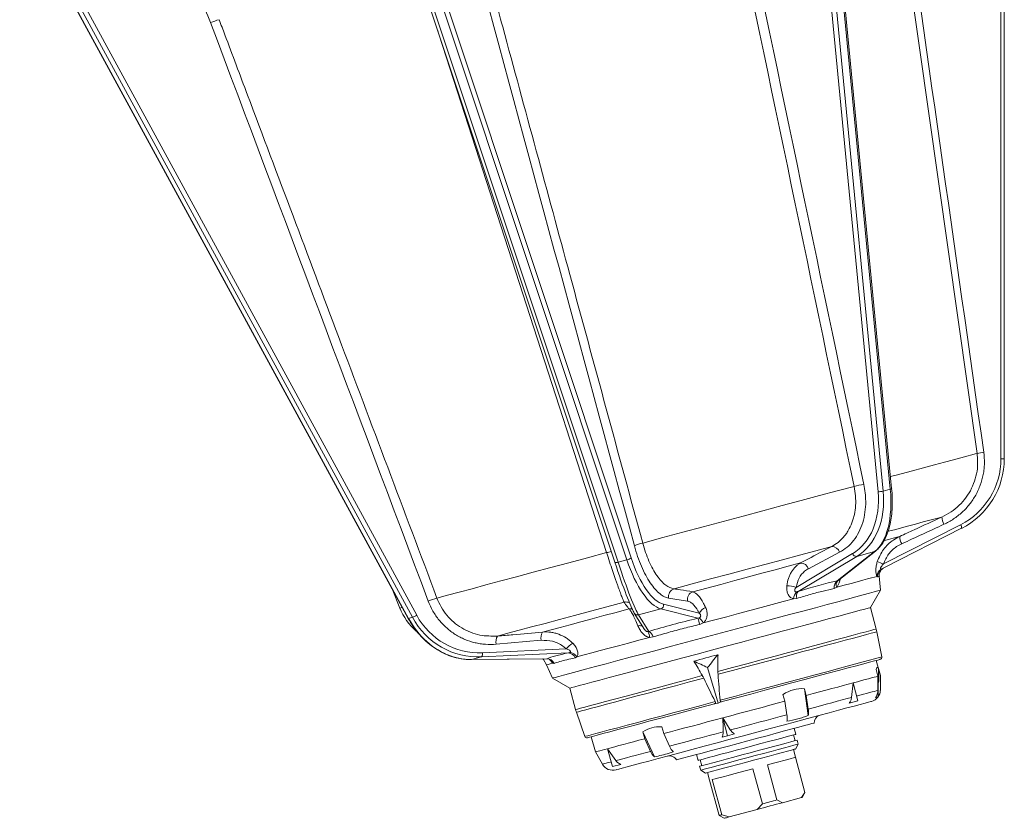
# Model space of a CAD drawing. Header units: millimetres. Extents: x -11 to 389, y -281 to 612.
# Tile 1 of 18: x 133 to 376, y -281 to -84. Entities that reach past the tile are written whole.
import ezdxf

# ---------------------------------------------------------------- set-up
doc = ezdxf.new("R2010")
doc.units = ezdxf.units.MM

msp = doc.modelspace()

# ---------------------------------------------------------------- linework, layer by layer
at = {"color": 7, "linetype": 'Continuous', "lineweight": 15}
for p, q in [((375.29, -192.47), (375.29, 9.72)), ((376.12, 9.72), (376.12, -192.47)), ((344.88, -200.62), (325.85, -3.53)), ((327.13, -3.41), (346.16, -200.49)), ((347.91, -200.02), (328.88, -2.94)), ((348.25, -199.83), (329.23, -2.75)), ((222.01, -31.35), (283.8, -216.98)), ((217.97, -32.45), (279.76, -218.08)), ((218.78, -32.44), (280.57, -218.07)), ((282.75, -217.48), (220.96, -31.85)), ((132.55, -55.52), (228.64, -231.96)), ((132.66, -55.52), (228.74, -231.96)), ((229.71, -231.69), (133.63, -55.26)), ((134.68, -54.75), (230.77, -231.19)), ((142.54, -73.88), (224.69, -224.73)), ((347.91, -200.02), (346.16, -200.49)), ((346.23, -218.5), (365.29, -208.79)), ((346.51, -219.39), (365.57, -209.68)), ((324.6, -224.3), (338.59, -215.94)), ((339.6, -216.64), (325.11, -225.29)), ((335.37, -215.61), (327.65, -219.68)), ((334.79, -222.7), (344.02, -215.45)), ((334.92, -222.65), (344.26, -215.33)), ((344.02, -215.45), (339.6, -216.64)), ((282.75, -217.48), (280.57, -218.07)), ((345.5, -225), (345.19, -221.49)), ((345.83, -219.73), (346.51, -219.39)), ((224.66, -224.66), (226.58, -229.41)), ((334.67, -224.25), (334.06, -224.55)), ((343.02, -229.29), (345.5, -225)), ((291.85, -228.47), (300.66, -230.71)), ((297.75, -227.69), (293.08, -226.94)), ((324.82, -227.03), (323.99, -227.11)), ((284.59, -230.67), (287.14, -234.72)), ((291.16, -229.62), (285.65, -231.09)), ((285.65, -231.09), (288.22, -235.17)), ((300.28, -231.94), (291.16, -229.62)), ((344.44, -234.6), (343.02, -229.29)), ((229.71, -231.69), (228.74, -231.96)), ((300.28, -231.94), (300.66, -231.83)), ((301.64, -233.1), (300.76, -233.48)), ((345.81, -241.51), (344.6, -235.28)), ((261.57, -237.39), (250.43, -238.37)), ((289.23, -236.57), (288.33, -236.67)), ((268.3, -240.51), (246.79, -241.5)), ((247, -240.48), (267.77, -239.52)), ((244.27, -242.17), (261.96, -241.97)), ((244.28, -242.17), (262.94, -241.95)), ((244.34, -242.16), (244.28, -242.17)), ((246.79, -241.5), (244.34, -242.16)), ((244.34, -242.16), (262.93, -241.95)), ((262.85, -243.5), (264.36, -246.74)), ((262.94, -241.94), (262.93, -241.95)), ((264.8, -243.11), (264.48, -243.06)), ((270.4, -241.47), (269.93, -241.74)), ((345.46, -246.13), (344.45, -242.36)), ((305.3, -252.94), (302.68, -244.16)), ((344.84, -246.3), (344.39, -244.62)), ((344.89, -251.38), (345, -244.45)), ((345.45, -246.13), (345, -244.45)), ((264.36, -246.74), (268.64, -249.22)), ((338.71, -247.94), (338.35, -251.53)), ((339.9, -252.38), (338.71, -247.94)), ((345.45, -246.13), (345.46, -246.13)), ((345.46, -249.62), (345.46, -246.13)), ((268.64, -249.22), (270.07, -254.53)), ((321.82, -252.46), (321.37, -250.78)), ((327.12, -251.04), (326.67, -249.36)), ((327.64, -256), (326.67, -249.36)), ((304.79, -252.99), (304.41, -253.09)), ((304.79, -252.99), (305.3, -252.94)), ((305.3, -252.94), (305.87, -252.7)), ((306.35, -252.57), (305.87, -252.7)), ((322.34, -255.82), (321.82, -252.46)), ((327.64, -254.4), (327.12, -251.04)), ((337.74, -252.96), (339.9, -252.38)), ((344.28, -251.54), (344.89, -251.38)), ((270.27, -255.2), (272.34, -261.2)), ((308.34, -259.57), (306.49, -256.57)), ((307.68, -261.01), (306.49, -256.57)), ((328.96, -257.9), (329.06, -257.87)), ((287.19, -261.74), (286.74, -260.06)), ((289.55, -266.21), (286.74, -260.06)), ((291.87, -260.49), (291.42, -258.81)), ((293.26, -263.61), (291.87, -260.49)), ((307.68, -261.01), (309.39, -260.56)), ((324.51, -260.65), (324.12, -259.2)), ((273.94, -261.25), (274.95, -265.02)), ((288.58, -264.87), (287.19, -261.74)), ((306.31, -261.38), (307.68, -261.01)), ((324.36, -262.24), (323.98, -260.79)), ((325.15, -263.06), (324.89, -262.1)), ((274.95, -265.02), (276.7, -268.05)), ((280.03, -267.16), (277.99, -264.21)), ((279.18, -268.65), (277.99, -264.21)), ((324.48, -266.35), (323.96, -264.42)), ((324.45, -264.29), (325.15, -263.06)), ((299.97, -265.67), (300.36, -267.12)), ((300.89, -266.97), (301.28, -268.42)), ((326.81, -275.04), (324.48, -266.35)), ((279.18, -268.65), (281.22, -268.1)), ((300.75, -268.57), (301.01, -269.53)), ((301.01, -269.53), (302.23, -270.24)), ((302.71, -270.11), (303.23, -272.04)), ((316.28, -277.86), (313.95, -269.17)), ((317.54, -268.21), (319.87, -276.9)), ((305.56, -280.73), (303.23, -272.04)), ((303.89, -271.86), (306.22, -280.56)), ((325.99, -276.3), (326.81, -275.04)), ((326.1, -276.27), (326.81, -275.04)), ((319.87, -276.9), (321.21, -277.58)), ((325.99, -276.3), (321.21, -277.58)), ((314.97, -279.25), (308.04, -281.1)), ((314.97, -279.25), (316.28, -277.86)), ((305.56, -280.74), (306.79, -281.44)), ((306.22, -280.56), (308.04, -281.1))]:
    msp.add_line(p, q, dxfattribs=at)
at = {"color": 8, "linetype": 'Continuous', "lineweight": 15}
msp.add_line((345.46, -249.63), (345.46, -249.62), dxfattribs=at)
at = {"color": 7, "linetype": 'Continuous', "lineweight": 15, "flags": 128}
for points in [[(369.4, -191.14), (350.35, -57.06), (347.83, -39.35)], [(376.12, -192.47), (376.1, -192.47), (376.06, -192.47), (375.98, -192.47), (375.89, -192.47), (375.76, -192.47), (375.62, -192.47), (375.46, -192.47), (375.29, -192.47)], [(286.66, -213.31), (291.62, -211.98), (296.61, -210.65), (301.61, -209.31), (306.59, -207.97), (311.53, -206.65), (316.41, -205.34), (321.19, -204.06), (325.86, -202.81), (330.4, -201.59), (334.77, -200.42), (338.97, -199.3)], [(294.41, -224.64), (298.93, -223.43), (303.46, -222.21), (307.99, -221), (312.47, -219.8), (316.89, -218.61), (321.22, -217.45), (325.43, -216.32), (329.51, -215.23), (333.42, -214.18)], [(235.78, -226.94), (238.39, -226.25), (241.28, -225.47), (244.46, -224.62), (247.89, -223.7), (251.57, -222.71), (255.48, -221.67), (259.6, -220.56), (263.91, -219.41), (268.38, -218.21), (273, -216.97), (277.74, -215.7)], [(299.07, -225.39), (302.53, -224.47), (305.99, -223.54), (309.42, -222.62), (312.83, -221.71), (316.17, -220.81), (319.45, -219.93), (322.64, -219.08), (325.72, -218.25)], [(334.67, -224.25), (336.53, -223.75), (338.23, -223.3), (339.76, -222.89), (341.11, -222.53), (342.28, -222.21), (343.25, -221.95), (344.03, -221.74), (344.61, -221.59)], [(304.93, -235.87), (308.67, -234.87), (312.38, -233.87), (316.03, -232.9), (319.58, -231.94), (323.01, -231.02), (326.28, -230.15), (329.38, -229.32), (332.26, -228.55), (334.91, -227.84), (337.3, -227.2), (339.42, -226.63), (341.24, -226.14), (342.76, -225.73), (343.95, -225.41), (344.81, -225.18), (345.32, -225.05), (345.5, -225)], [(250.76, -236.33), (253.3, -235.65), (256.11, -234.9), (259.18, -234.08), (262.5, -233.19), (266.05, -232.24), (269.8, -231.23), (273.73, -230.18), (277.82, -229.08), (282.05, -227.95)], [(301.64, -233.1), (304.55, -232.32), (307.45, -231.55), (310.33, -230.77), (313.18, -230.01), (315.99, -229.26), (318.73, -228.52), (321.41, -227.81), (323.99, -227.11)], [(261.89, -235.36), (263.99, -234.79), (266.27, -234.18), (268.74, -233.52), (271.37, -232.82), (274.15, -232.07), (277.07, -231.29), (280.11, -230.47), (283.27, -229.63)], [(268.64, -249.22), (268.72, -249.2), (269.12, -249.09), (269.87, -248.89), (270.95, -248.6), (272.35, -248.22), (274.07, -247.76), (276.08, -247.22), (278.38, -246.61), (280.93, -245.92), (283.71, -245.18), (286.7, -244.38), (289.86, -243.53), (293.18, -242.64), (296.61, -241.72), (300.13, -240.78), (303.71, -239.82), (307.3, -238.86), (310.88, -237.9), (314.41, -236.95), (317.86, -236.03), (321.2, -235.13), (324.4, -234.28), (327.42, -233.47), (330.24, -232.71), (332.84, -232.01), (335.18, -231.39), (337.25, -230.83), (339.02, -230.36), (340.49, -229.97), (341.63, -229.66), (342.43, -229.44), (342.9, -229.32), (343.02, -229.29)], [(284.59, -230.67), (284.56, -230.61), (284.49, -230.44)], [(264.36, -246.74), (264.53, -246.69), (265.05, -246.56), (265.91, -246.33), (267.1, -246.01), (268.61, -245.6), (270.43, -245.11), (272.55, -244.54), (274.95, -243.9), (277.6, -243.19), (280.48, -242.42), (283.57, -241.59), (286.84, -240.72), (290.27, -239.8), (293.82, -238.84), (297.47, -237.87), (301.18, -236.87), (304.93, -235.87)], [(270.4, -241.47), (272.16, -241), (274.08, -240.49), (276.15, -239.93), (278.35, -239.34), (280.68, -238.72), (283.13, -238.06), (285.69, -237.38), (288.33, -236.67)], [(299.34, -242.54), (300.08, -242.35), (300.82, -242.15), (301.56, -241.95), (302.3, -241.75), (303.05, -241.55), (303.79, -241.35), (304.54, -241.15), (305.29, -240.95)], [(244.2, -242.16), (244.23, -242.17), (244.27, -242.17)], [(261.96, -241.97), (262.1, -242.17), (262.85, -243.5)], [(345.45, -242.09), (345.3, -242.13), (344.8, -242.27), (343.97, -242.49), (342.81, -242.8), (341.33, -243.2), (339.55, -243.68), (337.48, -244.23), (335.14, -244.86), (332.55, -245.55), (329.75, -246.3), (326.75, -247.11), (323.58, -247.95), (320.28, -248.84), (316.87, -249.75), (313.39, -250.68), (309.87, -251.63), (306.35, -252.57)], [(327.12, -251.04), (328.8, -250.59), (330.42, -250.16), (331.99, -249.74), (333.48, -249.34), (334.91, -248.96), (336.26, -248.6), (337.53, -248.26), (338.71, -247.94)], [(338.71, -247.94), (339.81, -247.64), (340.82, -247.37), (341.74, -247.13), (342.56, -246.91), (343.29, -246.71), (343.91, -246.55), (344.43, -246.41), (344.84, -246.3)], [(344.85, -249.79), (344.85, -249.39), (344.84, -246.3)], [(345.46, -249.63), (345.46, -249.22), (345.45, -246.13)], [(304.41, -253.09), (300.94, -254.02), (297.55, -254.93), (294.27, -255.81), (291.13, -256.65), (288.16, -257.44), (285.39, -258.19), (282.85, -258.87), (280.55, -259.48), (278.53, -260.03), (276.79, -260.49), (275.37, -260.87), (274.26, -261.17), (273.48, -261.38), (273.05, -261.49), (272.94, -261.52)], [(280.07, -269.45), (280.24, -269.4), (280.76, -269.26), (281.61, -269.03), (282.79, -268.72), (284.29, -268.32), (286.09, -267.83), (288.17, -267.28), (290.5, -266.65), (293.07, -265.96), (295.84, -265.22), (298.79, -264.43), (301.87, -263.61), (305.06, -262.75), (308.33, -261.88), (311.63, -260.99), (314.93, -260.11), (318.2, -259.23), (321.39, -258.38), (324.48, -257.55), (327.43, -256.76), (330.2, -256.02), (332.77, -255.33), (335.11, -254.7), (337.19, -254.14), (339, -253.66), (340.5, -253.26), (341.69, -252.94), (342.54, -252.71), (343.06, -252.57), (343.24, -252.52), (343.24, -252.52)], [(306.49, -256.57), (308.43, -256.05), (310.38, -255.53), (312.32, -255.01), (314.26, -254.49), (316.18, -253.98), (318.09, -253.47), (319.97, -252.96), (321.82, -252.46)], [(327.64, -254.4), (329.17, -253.99), (330.66, -253.59), (332.09, -253.21), (333.47, -252.84), (334.79, -252.48), (336.04, -252.15), (337.23, -251.83), (338.35, -251.53)], [(291.87, -260.49), (293.56, -260.04), (295.3, -259.57), (297.08, -259.09), (298.91, -258.6), (300.77, -258.11), (302.65, -257.6), (304.57, -257.09), (306.49, -256.57)], [(295.03, -266.99), (295.04, -266.99), (295.31, -266.92), (295.91, -266.76), (296.84, -266.51), (298.08, -266.17), (299.61, -265.76), (301.39, -265.29), (303.39, -264.75), (305.56, -264.17), (307.86, -263.55), (310.25, -262.91), (312.68, -262.26), (315.09, -261.62), (317.44, -260.99), (319.68, -260.39), (321.77, -259.83), (323.66, -259.32), (325.31, -258.88), (326.69, -258.51), (327.77, -258.22), (328.54, -258.01), (328.96, -257.9)], [(308.34, -259.57), (310.11, -259.1), (311.89, -258.62), (313.67, -258.14), (315.43, -257.67), (317.19, -257.2), (318.93, -256.73), (320.65, -256.27), (322.34, -255.82)], [(293.26, -263.61), (294.81, -263.2), (296.39, -262.77), (298.02, -262.34), (299.68, -261.89), (301.37, -261.44), (303.09, -260.98), (304.82, -260.51), (306.58, -260.04)], [(277.99, -264.21), (278.83, -263.99), (279.76, -263.74), (280.79, -263.46), (281.9, -263.16), (283.1, -262.84), (284.39, -262.5), (285.75, -262.13), (287.19, -261.74)], [(322.37, -261.22), (321.07, -261.57), (319.52, -261.98), (317.77, -262.45), (315.86, -262.96), (313.85, -263.5), (311.81, -264.05), (309.78, -264.59), (307.83, -265.12), (306.01, -265.6), (304.37, -266.04), (302.97, -266.42), (301.84, -266.72), (301.01, -266.94), (300.51, -267.08), (300.36, -267.12)], [(300.75, -268.57), (300.78, -268.56), (301.11, -268.47), (301.77, -268.29), (302.75, -268.03), (304.03, -267.69), (305.55, -267.28), (307.28, -266.81), (309.18, -266.31), (311.17, -265.77), (313.22, -265.22), (315.25, -264.68), (317.22, -264.15), (319.05, -263.66), (320.71, -263.22), (322.14, -262.83), (323.31, -262.52), (324.17, -262.29), (324.7, -262.15), (324.89, -262.1), (324.89, -262.1)], [(324.51, -260.65), (324.45, -260.66), (324.09, -260.76), (323.39, -260.95), (322.37, -261.22)], [(274.95, -265.02), (274.97, -265.02), (275.08, -264.99), (275.31, -264.93), (275.64, -264.84), (276.07, -264.72), (276.61, -264.58), (277.25, -264.41), (277.99, -264.21)], [(280.03, -267.16), (280.83, -266.94), (281.72, -266.7), (282.68, -266.45), (283.72, -266.17), (284.83, -265.87), (286.01, -265.55), (287.26, -265.22), (288.58, -264.87)], [(301.01, -269.53), (301.16, -269.49), (301.66, -269.36), (302.48, -269.14), (303.61, -268.83), (305.02, -268.46), (306.65, -268.02), (308.47, -267.53), (310.42, -267.01), (312.45, -266.46), (314.5, -265.92), (316.51, -265.38), (318.41, -264.87), (320.17, -264.4), (321.72, -263.98), (323.02, -263.63)], [(322.48, -264.81), (321.21, -265.15), (319.68, -265.56), (317.95, -266.03), (316.08, -266.53), (314.11, -267.06), (312.12, -267.59), (310.17, -268.11), (308.32, -268.61), (306.63, -269.06), (305.16, -269.46), (303.95, -269.78), (303.04, -270.02), (302.46, -270.18), (302.23, -270.24), (302.23, -270.24)], [(324.45, -264.29), (324.42, -264.29), (324.12, -264.37), (323.46, -264.55), (322.48, -264.81)], [(323.02, -263.63), (324.03, -263.36), (324.73, -263.17), (325.1, -263.08), (325.15, -263.06)], [(324.48, -266.35), (324.37, -266.38), (324.01, -266.47), (323.42, -266.63), (322.6, -266.85), (321.58, -267.12), (320.38, -267.45), (319.02, -267.81), (317.54, -268.21)], [(313.95, -269.17), (312.33, -269.6), (310.74, -270.03), (309.23, -270.43), (307.82, -270.81), (306.56, -271.15), (305.47, -271.44), (304.57, -271.68), (303.89, -271.86)], [(321.21, -277.58), (320.49, -277.77), (319.75, -277.97), (318.98, -278.18), (318.19, -278.39), (317.39, -278.6), (316.58, -278.82), (315.78, -279.03), (314.97, -279.25)], [(316.28, -277.86), (316.74, -277.74), (317.2, -277.62), (317.65, -277.5), (318.1, -277.37), (318.55, -277.25), (319, -277.13), (319.44, -277.02), (319.87, -276.9)], [(326.1, -276.27), (326.08, -276.27), (325.99, -276.3)], [(305.56, -280.73), (305.57, -280.73), (305.61, -280.72), (305.66, -280.71), (305.74, -280.69), (305.83, -280.66), (305.94, -280.63), (306.07, -280.6), (306.22, -280.56)], [(308.04, -281.1), (307.67, -281.2), (307.37, -281.29), (307.12, -281.35), (306.94, -281.4), (306.83, -281.43), (306.79, -281.44), (306.79, -281.44)]]:
    msp.add_lwpolyline(points, dxfattribs=at)
at = {"color": 8, "linetype": 'Continuous', "lineweight": 15, "flags": 128}
for points in [[(277.74, -215.7), (236.32, -87.61), (235.89, -86.28)], [(347.97, -196.88), (349.71, -196.42), (353.04, -195.53), (356.09, -194.71), (358.87, -193.96), (361.35, -193.3), (363.52, -192.72), (365.36, -192.22), (366.88, -191.82), (368.07, -191.5), (368.91, -191.27), (369.4, -191.14)], [(348.25, -199.83), (348.26, -199.84), (348.24, -199.87), (348.2, -199.91), (348.13, -199.95), (348.03, -199.99), (347.91, -200.02)], [(347.47, -210.42), (349.28, -209.94), (351.84, -209.25), (354.11, -208.64), (356.08, -208.11), (357.73, -207.67), (359.05, -207.32), (360.04, -207.05), (360.69, -206.88)], [(346.45, -212.7), (347.46, -212.43), (348.62, -212.12), (349.55, -211.87), (350.25, -211.68)], [(344.25, -215.33), (344.16, -215.39), (344.02, -215.45)], [(280.57, -218.07), (280.4, -218.11), (280.25, -218.14), (280.11, -218.15), (279.99, -218.16), (279.89, -218.15), (279.82, -218.13), (279.77, -218.1), (279.76, -218.08)], [(226.58, -229.41), (226.63, -229.4), (226.98, -229.31), (227.16, -229.25)], [(228.74, -231.96), (228.68, -231.97), (228.64, -231.96), (228.64, -231.96)], [(305.27, -245.09), (308.86, -244.13), (312.44, -243.18), (315.96, -242.23), (319.41, -241.31), (322.74, -240.42), (325.93, -239.56), (328.94, -238.75), (331.75, -238), (334.33, -237.31), (336.66, -236.68), (338.72, -236.13), (340.49, -235.66), (341.94, -235.27), (343.07, -234.97), (343.87, -234.75), (344.33, -234.63), (344.44, -234.6)], [(344.6, -235.28), (344.48, -235.31), (344.01, -235.44), (343.21, -235.65), (342.07, -235.96), (340.6, -236.35), (338.83, -236.83), (336.76, -237.38), (334.42, -238.01), (331.83, -238.7), (329.01, -239.46), (325.99, -240.27), (322.79, -241.12), (319.45, -242.02), (316, -242.94), (312.47, -243.89), (308.89, -244.85), (305.3, -245.81)], [(262.85, -243.5), (262.85, -243.5), (262.95, -243.47), (263.26, -243.39), (263.77, -243.25), (264.48, -243.06)], [(305.81, -252.23), (309.34, -251.29), (312.87, -250.34), (316.36, -249.41), (319.78, -248.49), (323.11, -247.6), (326.3, -246.74), (329.34, -245.93), (332.18, -245.17), (334.82, -244.46), (337.22, -243.82), (339.35, -243.25), (341.21, -242.75), (342.77, -242.33), (344.02, -242), (344.95, -241.75), (345.54, -241.59), (345.8, -241.52), (345.81, -241.51)], [(270.07, -254.53), (270.14, -254.51), (270.53, -254.4), (271.27, -254.21), (272.34, -253.92), (273.73, -253.55), (275.44, -253.09), (277.44, -252.55), (279.72, -251.94), (282.26, -251.26), (285.03, -250.52), (288.01, -249.72), (291.17, -248.87), (294.47, -247.99), (297.9, -247.07), (301.41, -246.13)], [(301.75, -246.76), (298.23, -247.7), (294.8, -248.62), (291.48, -249.51), (288.32, -250.36), (285.33, -251.16), (282.55, -251.91), (280, -252.59), (277.71, -253.2), (275.7, -253.74), (273.98, -254.2), (272.57, -254.58), (271.49, -254.87), (270.75, -255.07), (270.35, -255.18), (270.27, -255.2)], [(339.59, -251.2), (340.36, -250.99), (341.25, -250.75), (342.07, -250.53), (342.79, -250.34), (343.44, -250.17), (344, -250.02), (344.46, -249.89), (344.85, -249.79)], [(272.34, -261.2), (272.34, -261.2), (272.53, -261.15), (273.06, -261.01), (273.93, -260.78), (275.11, -260.46), (276.61, -260.06), (278.41, -259.57), (280.5, -259.02), (282.85, -258.39), (285.44, -257.69), (288.25, -256.94), (291.25, -256.14), (294.41, -255.29), (297.71, -254.4), (301.12, -253.49), (304.6, -252.56)], [(276.7, -268.05), (276.71, -268.04), (276.81, -268.02), (277.01, -267.97), (277.29, -267.89), (277.66, -267.79), (278.12, -267.67), (278.67, -267.52), (278.86, -267.47)]]:
    msp.add_lwpolyline(points, dxfattribs=at)
at = {"color": 7, "linetype": 'Continuous', "lineweight": 15}
for centre, radius, start, end in [((186.87, -101.8), 18.67, 105.4344, 112.3729), ((373.3, -209.11), 18.39, 97.0831, 102.2339), ((343.32, -214.59), 15.9, 96.9732, 105.8882), ((345.11, -196.33), 4.29, 266.8129, 284.034), ((363.95, -206.96), 3.25, 178.5043, 212.0827), ((364, -209.68), 1.57, 0.2008, 34.7162), ((353.57, -211.75), 3.32, 178.7779, 211.6381), ((288.66, -222.4), 9.3, 102.3779, 115.7618), ((333.42, -216.23), 2.05, 17.7606, 90.0489), ((339.58, -215.59), 1.05, 199.6697, 271.18), ((282.23, -215.06), 2.48, 282.1419, 309.1522), ((325.7, -220.31), 2.05, 17.7358, 89.4161), ((349.34, -208.07), 10.89, 244.7619, 253.4096), ((346.65, -221.54), 2.03, 119.9207, 181.3949), ((346.74, -221.49), 1.98, 117.1781, 185.5791), ((322.7, -228.56), 4.67, 66.03, 94.7025), ((335.92, -224.2), 1.89, 126.8946, 190.7129), ((335.92, -223.63), 1.4, 135.3937, 206.3899), ((295.12, -226.58), 2.07, 109.8815, 189.9139), ((299.79, -227.33), 2.07, 110.4501, 189.9739), ((326.63, -227.2), 2.63, 136.5016, 178.2055), ((326.57, -226.43), 1.86, 141.979, 198.9247), ((240.57, -244.51), 18.2, 105.2552, 112.4589), ((290.81, -228.63), 1.05, 289.0365, 8.8024), ((240.49, -223.79), 15, 202, 228.9891), ((227.83, -226.4), 5.62, 289.608, 301.5261), ((303.14, -231.88), 2.74, 109.4447, 154.7844), ((292.59, -235.18), 8.35, 11.7791, 22.8509), ((295.39, -236.93), 7.33, 31.4434, 44.0549), ((264.15, -236.76), 2.66, 148.2654, 193.7686), ((286.3, -236.47), 2.03, 354.4661, 37.2957), ((287.04, -237.09), 2.25, 13.4649, 58.4932), ((334.79, -237.19), 10, 11, 15), ((252.98, -237.74), 2.63, 147.6152, 193.8392), ((273.5, -244.32), 7.48, 123.631, 140.0376), ((245.7, -240.75), 1.33, 325.4422, 11.7229), ((268.2, -242.34), 1.83, 19.0939, 86.972), ((268.46, -242.71), 2.31, 32.4927, 85.7847), ((262.99, -243.93), 1.98, 24.3685, 91.7786), ((345.32, -241.61), 0.5, 285, 11), ((342.46, -249.62), 3, 285, 360), ((279.73, -251.94), 10, 195, 199), ((331.06, -257.86), 2, 105, 180.5225), ((272.81, -261.04), 0.5, 199, 285), ((293.29, -267.98), 2, 29.4775, 105), ((279.3, -266.55), 3, 210, 285)]:
    msp.add_arc(centre, radius, start, end, dxfattribs=at)
at = {"color": 8, "linetype": 'Continuous', "lineweight": 15}
for centre, radius, start, end in [((280.08, -223.37), 8.02, 98.597, 106.9984), ((282.48, -229.89), 1.99, 62.4977, 102.5137), ((283.68, -231.58), 2, 79.2423, 101.8769), ((285.42, -230.14), 0.977, 212.5131, 283.6964), ((285.81, -235.53), 1.78, 60.7073, 100.7416), ((262.87, -243.61), 1.7, 18.9827, 61.4987)]:
    msp.add_arc(centre, radius, start, end, dxfattribs=at)
at = {"color": 7, "linetype": 'Continuous', "lineweight": 15}
for centre, major_axis, ratio, start_param, end_param in [((356.97, -192.47), (-2.39, 18.16), 0.999978, 3.481885, 4.581442), ((356.8, -192.47), (-2.52, 19.15), 0.999979, 3.481882, 4.58144), ((330.55, -199.55), (-6.2, 17.27), 0.754496, 3.288375, 4.387933), ((331.18, -199.33), (-6.43, 18.24), 0.747894, 3.293488, 4.393045), ((337.81, -197.55), (-4.16, 18.88), 0.496577, 3.373337, 4.472895), ((279.29, -213.28), (-5.53, 17.48), 0.056234, 1.830086, 2.929643), ((280.24, -212.98), (-5.79, 18.45), 0.064826, 1.829849, 2.929407), ((288.51, -210.76), (-4.08, 18.9), 0.379069, 1.851277, 2.950834), ((289.41, -210.57), (-3.81, 17.94), 0.387549, 1.852892, 2.95245), ((306.69, -239.57), (39.97, 16.77), 0.16324, 0.725176, 1.024574), ((246.29, -222.12), (1.41, 18.33), 0.968085, 2.160955, 3.260512), ((246.01, -222.15), (0.59, 19.36), 0.965552, 2.11523, 3.214787), ((305.71, -239.84), (42.03, 9.06), 0.20688, 1.655756, 1.955154), ((304.93, -240.05), (43.65, 3.1), 0.088919, 2.560416, 2.859814), ((347.38, -394.29), (-30.43, 210.58), 0.138148, 0.735355, 0.763647), ((242.33, -223.14), (-6.12, 18.33), 0.829881, 2.562302, 2.882002), ((242.33, -223.14), (-6.12, 18.33), 0.830025, 2.687029, 2.88198), ((347.38, -394.29), (-84.29, 196.15), 0.110241, 5.519959, 5.548251), ((337.37, -326.17), (-25.73, 177.57), 0.127573, 1.082798, 1.122955), ((342.59, -376.43), (2.14, 132.35), 0.027939, 6.208874, 6.373443), ((320.21, -330.77), (-71.04, 165.43), 0.101802, 5.160602, 5.200759), ((342.59, -376.43), (-17.58, 127), 0.258298, 6.233141, 6.39771), ((342.59, -376.43), (-54.79, 116.99), 0.225079, 6.160852, 6.325421)]:
    msp.add_ellipse(centre, major_axis=major_axis, ratio=ratio, start_param=start_param, end_param=end_param, dxfattribs=at)
at = {"color": 8, "linetype": 'Continuous', "lineweight": 15}
msp.add_ellipse((242.33, -223.14), major_axis=(-6.12, 18.33), ratio=0.829881, start_param=1.782444, end_param=2.562302, dxfattribs=at)
at = {"color": 7, "linetype": 'Continuous', "lineweight": 15}
for points in [[(349.45, -39.07), (356.66, -89.67), (363.85, -140.26), (371.03, -190.87)], [(338.97, -199.3), (328.61, -149.55), (318.24, -99.8), (307.86, -50.06)], [(310.24, -49.58), (320.63, -99.32), (331.02, -149.06), (341.39, -198.81)], [(284.61, -214.02), (271.35, -165.05), (258.09, -116.08), (244.84, -67.1)], [(233.62, -227.68), (215.66, -179.97), (197.71, -132.26), (179.77, -84.54)], [(361.19, -208.69), (357.71, -210.3), (354.23, -211.9), (350.74, -213.5)], [(344.77, -221.69), (344.73, -221.71), (344.67, -221.68), (344.61, -221.59)], [(345.63, -219.78), (345.7, -219.79), (345.76, -219.77), (345.83, -219.73)], [(334.79, -222.7), (334.83, -222.7), (334.88, -222.69), (334.93, -222.65)], [(324.72, -225.38), (324.85, -225.37), (324.98, -225.34), (325.11, -225.29)], [(287.92, -235.24), (288.03, -235.24), (288.13, -235.21), (288.22, -235.17)], [(268.3, -240.51), (268.42, -240.49), (268.53, -240.47), (268.63, -240.41)], [(302.68, -244.16), (303.54, -243.07), (304.4, -241.99), (305.29, -240.95)], [(299.34, -242.54), (300.45, -243.05), (301.57, -243.59), (302.68, -244.16)], [(305.3, -245.81), (305.28, -245.57), (305.27, -245.33), (305.27, -245.09)], [(301.41, -246.13), (301.53, -246.34), (301.64, -246.55), (301.75, -246.76)], [(306.49, -256.57), (306.52, -257.73), (306.55, -258.89), (306.58, -260.04)]]:
    msp.add_open_spline(points, degree=3, dxfattribs=at)
for points, knots in [([(179.77, -84.54), (178.93, -82.32), (177.96, -80.18), (176.29, -77.08), (175.7, -76.07), (174.45, -74.07), (173.79, -73.11), (171.74, -70.28), (170.26, -68.51), (167.07, -65.18), (165.37, -63.62), (163.56, -62.17)], [0, 0, 0, 0, 0.25, 0.25, 0.375, 0.375, 0.5, 0.5, 0.75, 0.75, 1, 1, 1, 1]), ([(246.84, -66.41), (247.18, -67.68), (247.53, -68.96), (247.87, -70.24), (249.26, -75.35), (250.64, -80.46), (252.03, -85.57), (257.56, -106), (263.1, -126.44), (268.64, -146.87), (274.65, -169.02), (280.65, -191.17), (286.66, -213.31)], [0, 0, 0, 0, 0.004, 0.004, 0.004, 0.02, 0.02, 0.02, 0.084, 0.084, 0.084, 0.1533671, 0.1533671, 0.1533671, 0.1533671]), ([(181.9, -83.81), (182.37, -85.05), (182.84, -86.29), (183.31, -87.54), (185.18, -92.52), (187.05, -97.5), (188.93, -102.47), (196.42, -122.38), (203.91, -142.3), (211.41, -162.21), (219.53, -183.79), (227.65, -205.37), (235.78, -226.94)], [0, 0, 0, 0, 0.004, 0.004, 0.004, 0.02, 0.02, 0.02, 0.084, 0.084, 0.084, 0.1533671, 0.1533671, 0.1533671, 0.1533671]), ([(360.69, -206.88), (361.46, -206.48), (362.99, -205.68), (365.01, -204.02), (366.72, -202.05), (368.08, -199.84), (369, -197.44), (369.63, -194.52), (369.49, -192.41), (369.4, -191.14)], [0, 0, 0, 0, 0.135698, 0.271363, 0.406745, 0.542102, 0.673466, 0.804818, 1, 1, 1, 1]), ([(371.03, -190.87), (371.16, -191.78), (371.21, -192.69), (371.18, -194.06), (371.15, -194.52), (371.06, -195.44), (370.99, -195.89), (370.73, -197.24), (370.49, -198.11), (370.03, -199.39), (369.86, -199.81), (369.48, -200.65), (369.27, -201.06), (368.6, -202.25), (368.1, -203), (367.26, -204.06), (366.96, -204.41), (366.34, -205.07), (366.02, -205.39), (365.01, -206.32), (364.3, -206.87), (362.8, -207.87), (362.02, -208.31), (361.19, -208.69)], [0, 0, 0, 0, 0.125, 0.125, 0.1875, 0.1875, 0.25, 0.25, 0.375, 0.375, 0.4375, 0.4375, 0.5, 0.5, 0.625, 0.625, 0.6875, 0.6875, 0.75, 0.75, 0.875, 0.875, 1, 1, 1, 1]), ([(333.42, -214.18), (333.98, -213.89), (334.5, -213.55), (335.49, -212.77), (335.95, -212.32), (336.59, -211.58), (336.79, -211.32), (337.18, -210.77), (337.36, -210.49), (337.87, -209.62), (338.17, -209), (338.55, -208), (338.66, -207.66), (338.87, -206.96), (338.95, -206.6), (339.18, -205.52), (339.28, -204.78), (339.37, -203.25), (339.37, -202.46), (339.25, -200.88), (339.14, -200.09), (338.97, -199.3)], [0, 0, 0, 0, 0.125, 0.125, 0.25, 0.25, 0.3125, 0.3125, 0.375, 0.375, 0.5, 0.5, 0.5625, 0.5625, 0.625, 0.625, 0.75, 0.75, 0.875, 0.875, 1, 1, 1, 1]), ([(341.39, -198.81), (341.6, -200.21), (341.96, -202.56), (341.71, -205.73), (341.15, -208.32), (340.19, -210.68), (338.88, -212.74), (337.28, -214.44), (336.01, -215.22), (335.37, -215.61)], [0, 0, 0, 0, 0.195759, 0.327391, 0.459034, 0.594361, 0.72971, 0.864842, 1, 1, 1, 1]), ([(344.26, -215.33), (344.46, -215.16), (345.02, -214.68), (345.84, -213.68), (346.67, -212.27), (347.35, -210.6), (347.87, -208.72), (348.23, -206.67), (348.41, -204.47), (348.44, -202.18), (348.32, -200.61), (348.25, -199.83)], [0, 0, 0, 0, 0.063975, 0.178886, 0.295601, 0.413982, 0.532675, 0.650925, 0.768612, 0.885811, 1, 1, 1, 1]), ([(350.25, -211.68), (351.44, -211.13), (354.93, -209.53), (358.41, -207.93), (360.69, -206.88)], [0, 0, 0, 0, 0.343525, 1, 1, 1, 1]), ([(344.69, -217.91), (345.15, -216.87), (346.05, -214.78), (348.2, -212.76), (349.72, -211.96), (350.25, -211.68)], [0, 0, 0, 0, 0.396608, 0.789831, 1, 1, 1, 1]), ([(293.08, -226.94), (292.73, -226.85), (292.04, -226.67), (290.91, -225.93), (289.74, -224.81), (288.54, -223.25), (287.4, -221.33), (286.34, -219.12), (285.39, -216.67), (284.87, -214.9), (284.61, -214.02)], [0, 0, 0, 0, 0.116095, 0.232176, 0.360856, 0.489517, 0.617121, 0.744714, 0.872358, 1, 1, 1, 1]), ([(286.66, -213.31), (286.89, -214.09), (287.34, -215.65), (288.2, -217.81), (289.15, -219.76), (290.19, -221.44), (291.29, -222.79), (292.72, -224.12), (293.75, -224.43), (294.41, -224.64)], [0, 0, 0, 0, 0.127349, 0.254703, 0.382143, 0.509599, 0.638431, 0.767287, 1, 1, 1, 1]), ([(325.72, -218.25), (326.6, -217.79), (327.48, -217.32), (328.37, -216.86), (330.05, -215.97), (331.74, -215.08), (333.42, -214.18)], [0, 0, 0, 0, 0.004, 0.004, 0.004, 0.01164403, 0.01164403, 0.01164403, 0.01164403]), ([(350.74, -213.5), (350.31, -213.72), (349.08, -214.36), (347.34, -215.98), (346.6, -217.66), (346.23, -218.5)], [0, 0, 0, 0, 0.211181, 0.605214, 1, 1, 1, 1]), ([(282.05, -227.95), (281.99, -227.82), (281.91, -227.64), (281.72, -227.18), (281.61, -226.89), (281.41, -226.37), (281.34, -226.18), (281.19, -225.78), (281.11, -225.57), (280.86, -224.9), (280.69, -224.4), (280.4, -223.58), (280.3, -223.3), (280.09, -222.71), (279.98, -222.41), (279.66, -221.47), (279.44, -220.82), (278.97, -219.44), (278.72, -218.71), (278.23, -217.23), (277.99, -216.48), (277.74, -215.7)], [0, 0, 0, 0, 0.125, 0.125, 0.25, 0.25, 0.3125, 0.3125, 0.375, 0.375, 0.5, 0.5, 0.5625, 0.5625, 0.625, 0.625, 0.75, 0.75, 0.875, 0.875, 1, 1, 1, 1]), ([(322.32, -223.91), (322.41, -223.25), (322.55, -222.64), (322.84, -221.78), (322.94, -221.5), (323.19, -220.96), (323.33, -220.71), (323.76, -219.98), (324.1, -219.56), (324.67, -219), (324.87, -218.83), (325.28, -218.51), (325.5, -218.38), (325.72, -218.25)], [0, 0, 0, 0, 0.25, 0.25, 0.375, 0.375, 0.5, 0.5, 0.75, 0.75, 0.875, 0.875, 1, 1, 1, 1]), ([(344.61, -221.59), (344.58, -221.52), (344.55, -221.44), (344.48, -221.24), (344.45, -221.11), (344.4, -220.84), (344.38, -220.7), (344.35, -220.39), (344.35, -220.22), (344.35, -219.71), (344.38, -219.35), (344.5, -218.63), (344.58, -218.27), (344.69, -217.91)], [0, 0, 0, 0, 0.125, 0.125, 0.25, 0.25, 0.375, 0.375, 0.5, 0.5, 0.75, 0.75, 1, 1, 1, 1]), ([(346.23, -218.5), (346.12, -218.61), (346.02, -218.72), (345.83, -218.95), (345.74, -219.07), (345.62, -219.26), (345.59, -219.33), (345.53, -219.46), (345.51, -219.53), (345.51, -219.65), (345.52, -219.69), (345.57, -219.76), (345.6, -219.77), (345.63, -219.78)], [0, 0, 0, 0, 0.25, 0.25, 0.5, 0.5, 0.625, 0.625, 0.75, 0.75, 0.875, 0.875, 1, 1, 1, 1]), ([(327.65, -219.68), (327.34, -219.87), (326.44, -220.43), (325.23, -221.9), (324.81, -223.5), (324.6, -224.3)], [0, 0, 0, 0, 0.211179, 0.605211, 1, 1, 1, 1]), ([(345.21, -221.48), (345.2, -221.4), (345.15, -221.14), (345.25, -220.72), (345.43, -220.3), (345.65, -219.98), (345.87, -219.77), (346.05, -219.64), (346.15, -219.58), (346.19, -219.56)], [0, 0, 0, 0, 0.108634, 0.345346, 0.545128, 0.712196, 0.845946, 0.943988, 1, 1, 1, 1]), ([(323.99, -227.11), (323.77, -227.04), (323.5, -226.96), (323.04, -226.62), (322.62, -226.12), (322.3, -225.21), (322.26, -224.45), (322.31, -224), (322.32, -223.91)], [0, 0, 0, 0, 0.181857, 0.217505, 0.444229, 0.657657, 0.934158, 1, 1, 1, 1]), ([(334.9, -222.67), (334.9, -222.67), (334.91, -222.66), (334.95, -222.63), (334.98, -222.61)], [0, 0, 0, 0, 0.413164, 1, 1, 1, 1]), ([(294.41, -224.64), (294.95, -224.72), (296.5, -224.98), (298.05, -225.23), (299.07, -225.39)], [0, 0, 0, 0, 0.343524, 1, 1, 1, 1]), ([(299.07, -225.39), (299.49, -225.61), (300.36, -226.03), (301.47, -227.69), (302.06, -228.94), (302.23, -229.29)], [0, 0, 0, 0, 0.416315, 0.835529, 1, 1, 1, 1]), ([(324.6, -224.3), (324.53, -224.39), (324.46, -224.5), (324.35, -224.71), (324.3, -224.82), (324.26, -224.99), (324.26, -225.04), (324.27, -225.16), (324.29, -225.22), (324.37, -225.31), (324.43, -225.34), (324.57, -225.38), (324.64, -225.39), (324.72, -225.38)], [0, 0, 0, 0, 0.25, 0.25, 0.5, 0.5, 0.625, 0.625, 0.75, 0.75, 0.875, 0.875, 1, 1, 1, 1]), ([(334.06, -224.55), (333.15, -224.76), (331.3, -225.18), (328.2, -226.01), (325.95, -226.69), (324.82, -227.03)], [0, 0, 0, 0, 0.325974, 0.661175, 1, 1, 1, 1]), ([(250.43, -238.37), (249.55, -238.44), (248.67, -238.45), (247.36, -238.35), (246.92, -238.3), (246.05, -238.17), (245.62, -238.08), (244.32, -237.77), (243.49, -237.5), (242.27, -236.99), (241.87, -236.8), (241.08, -236.39), (240.69, -236.17), (239.56, -235.45), (238.84, -234.92), (237.51, -233.74), (236.88, -233.09), (235.74, -231.68), (235.23, -230.93), (234.33, -229.37), (233.94, -228.54), (233.62, -227.68)], [0, 0, 0, 0, 0.125, 0.125, 0.1875, 0.1875, 0.25, 0.25, 0.375, 0.375, 0.4375, 0.4375, 0.5, 0.5, 0.625, 0.625, 0.75, 0.75, 0.875, 0.875, 1, 1, 1, 1]), ([(235.78, -226.94), (236.1, -227.69), (236.75, -229.2), (238.17, -231.2), (239.88, -232.95), (241.85, -234.38), (244.05, -235.45), (247.01, -236.37), (249.29, -236.35), (250.76, -236.33)], [0, 0, 0, 0, 0.125499, 0.254706, 0.380343, 0.509606, 0.636686, 0.767296, 1, 1, 1, 1]), ([(283.27, -229.63), (283.13, -229.44), (282.99, -229.25), (282.85, -229.06), (282.58, -228.69), (282.32, -228.32), (282.05, -227.95)], [0, 0, 0, 0, 0.004, 0.004, 0.004, 0.01164403, 0.01164403, 0.01164403, 0.01164403]), ([(300.66, -230.71), (300.55, -230.48), (300.43, -230.27), (300.2, -229.86), (300.08, -229.67), (299.71, -229.14), (299.47, -228.83), (299.09, -228.45), (298.97, -228.33), (298.72, -228.13), (298.59, -228.04), (298.23, -227.82), (297.99, -227.73), (297.75, -227.69)], [0, 0, 0, 0, 0.125, 0.125, 0.25, 0.25, 0.5, 0.5, 0.625, 0.625, 0.75, 0.75, 1, 1, 1, 1]), ([(285.47, -233.78), (285.24, -233.21), (285.02, -232.7), (284.7, -231.99), (284.6, -231.77), (284.4, -231.36), (284.3, -231.16), (284.01, -230.63), (283.84, -230.34), (283.61, -230), (283.53, -229.9), (283.39, -229.74), (283.33, -229.67), (283.27, -229.63)], [0, 0, 0, 0, 0.25, 0.25, 0.375, 0.375, 0.5, 0.5, 0.75, 0.75, 0.875, 0.875, 1, 1, 1, 1]), ([(300.66, -231.83), (300.7, -231.81), (300.79, -231.76), (300.89, -231.66), (300.96, -231.55), (301.01, -231.43), (301.02, -231.23), (300.91, -230.97), (300.76, -230.81), (300.66, -230.71)], [0, 0, 0, 0, 0.082751, 0.165755, 0.22535, 0.306707, 0.396092, 0.628551, 1, 1, 1, 1]), ([(302.23, -229.29), (302.36, -229.63), (302.59, -230.24), (302.64, -231.25), (302.44, -232.13), (302.05, -232.75), (301.75, -233.01), (301.64, -233.1)], [0, 0, 0, 0, 0.281185, 0.5082, 0.72285, 0.906476, 1, 1, 1, 1]), ([(228.64, -231.96), (228.85, -232.34), (229.47, -233.42), (230.65, -235.09), (232.23, -236.89), (233.98, -238.47), (235.87, -239.78), (237.56, -240.71), (238.63, -241.08), (239.02, -241.22)], [0, 0, 0, 0, 0.087288, 0.251073, 0.4151, 0.579347, 0.743859, 0.908638, 1, 1, 1, 1]), ([(288.33, -236.67), (288.08, -236.61), (287.77, -236.53), (287.2, -236.22), (286.65, -235.76), (286.02, -234.93), (285.67, -234.26), (285.51, -233.86), (285.47, -233.78)], [0, 0, 0, 0, 0.181859, 0.217505, 0.444231, 0.657661, 0.93416, 1, 1, 1, 1]), ([(300.76, -233.48), (299.47, -233.79), (296.85, -234.41), (292.97, -235.45), (290.48, -236.19), (289.23, -236.57)], [0, 0, 0, 0, 0.3259731, 0.6611745, 1, 1, 1, 1]), ([(230.67, -235.07), (231.19, -235.68), (232.21, -236.9), (233.97, -238.46), (235.86, -239.79), (237.85, -240.84), (239.6, -241.52), (240.67, -241.73), (241.04, -241.8)], [0, 0, 0, 0, 0.179849, 0.360533, 0.541508, 0.722777, 0.904285, 1, 1, 1, 1]), ([(250.76, -236.33), (252.03, -236.22), (253.31, -236.11), (254.58, -236), (257.02, -235.79), (259.46, -235.57), (261.89, -235.36)], [0, 0, 0, 0, 0.004, 0.004, 0.004, 0.01164403, 0.01164403, 0.01164403, 0.01164403]), ([(261.89, -235.36), (262.57, -235.3), (263.24, -235.32), (264.24, -235.45), (264.58, -235.51), (265.24, -235.68), (265.57, -235.78), (266.53, -236.12), (267.14, -236.42), (268.02, -236.98), (268.3, -237.18), (268.85, -237.62), (269.11, -237.85), (269.36, -238.1)], [0, 0, 0, 0, 0.25, 0.25, 0.375, 0.375, 0.5, 0.5, 0.75, 0.75, 0.875, 0.875, 1, 1, 1, 1]), ([(287.15, -234.72), (287.16, -234.74), (287.17, -234.77), (287.2, -234.8), (287.2, -234.8)], [0, 0, 0, 0, 0.8973942, 1, 1, 1, 1]), ([(267.77, -239.52), (267.49, -239.28), (266.49, -238.41), (264.38, -237.42), (262.51, -237.4), (261.57, -237.39)], [0, 0, 0, 0, 0.16335, 0.581983, 1, 1, 1, 1]), ([(269.36, -238.1), (269.62, -238.35), (269.85, -238.63), (270.24, -239.21), (270.39, -239.52), (270.55, -239.99), (270.59, -240.15), (270.63, -240.46), (270.64, -240.61), (270.62, -240.9), (270.6, -241.03), (270.52, -241.27), (270.47, -241.38), (270.4, -241.47)], [0, 0, 0, 0, 0.25, 0.25, 0.5, 0.5, 0.625, 0.625, 0.75, 0.75, 0.875, 0.875, 1, 1, 1, 1]), ([(268.63, -240.41), (268.68, -240.38), (268.72, -240.35), (268.78, -240.26), (268.8, -240.2), (268.78, -240.09), (268.75, -240.04), (268.66, -239.94), (268.61, -239.9), (268.44, -239.78), (268.31, -239.72), (268.05, -239.61), (267.91, -239.56), (267.77, -239.52)], [0, 0, 0, 0, 0.125, 0.125, 0.25, 0.25, 0.375, 0.375, 0.5, 0.5, 0.75, 0.75, 1, 1, 1, 1]), ([(262.94, -241.98), (263.07, -241.98), (263.36, -241.97), (263.57, -242.07), (263.68, -242.13)], [0, 0, 0, 0, 0.452283, 1, 1, 1, 1]), ([(263.67, -242.12), (263.7, -242.14), (263.79, -242.18), (263.83, -242.22), (263.82, -242.21), (263.81, -242.21)], [0, 0, 0, 0, 0.400028, 0.923123, 1, 1, 1, 1]), ([(269.93, -241.74), (269.23, -241.89), (267.8, -242.2), (266.07, -242.66), (265.22, -242.96), (264.8, -243.11)], [0, 0, 0, 0, 0.325974, 0.661175, 1, 1, 1, 1]), ([(344.28, -251.54), (344.36, -251.43), (344.61, -251.04), (344.82, -250.43), (344.84, -249.94), (344.85, -249.79)], [0, 0, 0, 0, 0.214241, 0.7530037, 1, 1, 1, 1]), ([(344.89, -251.38), (344.97, -251.27), (345.22, -250.88), (345.43, -250.27), (345.45, -249.78), (345.46, -249.63)], [0, 0, 0, 0, 0.214237, 0.753003, 1, 1, 1, 1]), ([(304.6, -252.56), (304.63, -252.62), (304.65, -252.7), (304.66, -252.82), (304.64, -252.88), (304.58, -253.01), (304.5, -253.07), (304.41, -253.09)], [0, 0, 0, 0, 0.25, 0.25, 0.5, 0.5, 1, 1, 1, 1]), ([(305.81, -252.23), (305.82, -252.31), (305.84, -252.38), (305.92, -252.48), (305.97, -252.52), (306.12, -252.6), (306.24, -252.6), (306.35, -252.57)], [0, 0, 0, 0, 0.25, 0.25, 0.5, 0.5, 1, 1, 1, 1]), ([(338.35, -251.53), (338.32, -251.79), (338.25, -252.04), (338.04, -252.52), (337.9, -252.75), (337.74, -252.96)], [0, 0, 0, 0, 0.5, 0.5, 1, 1, 1, 1]), ([(327.64, -256), (327.67, -255.89), (327.68, -255.77), (327.7, -255.53), (327.71, -255.4), (327.71, -255.13), (327.7, -254.99), (327.68, -254.7), (327.66, -254.55), (327.64, -254.4)], [0, 0, 0, 0, 0.25, 0.25, 0.5, 0.5, 0.75, 0.75, 1, 1, 1, 1]), ([(322.35, -257.42), (322.37, -257.31), (322.39, -257.19), (322.41, -256.95), (322.41, -256.82), (322.41, -256.55), (322.41, -256.41), (322.38, -256.12), (322.36, -255.97), (322.34, -255.82)], [0, 0, 0, 0, 0.25, 0.25, 0.5, 0.5, 0.75, 0.75, 1, 1, 1, 1]), ([(322.35, -257.42), (323.24, -257.27), (324.13, -257.07), (325.46, -256.72), (325.9, -256.59), (326.77, -256.31), (327.21, -256.16), (327.64, -256)], [0, 0, 0, 0, 0.5, 0.5, 0.75, 0.75, 1, 1, 1, 1]), ([(306.58, -260.04), (306.56, -260.34), (306.53, -260.84), (306.37, -261.23), (306.31, -261.38)], [0, 0, 0, 0, 0.607009, 1, 1, 1, 1]), ([(309.39, -260.56), (309.14, -260.4), (308.75, -260.15), (308.45, -259.73), (308.34, -259.57)], [0, 0, 0, 0, 0.609373, 1, 1, 1, 1]), ([(289.55, -266.21), (289.52, -266.19), (289.3, -266), (288.94, -265.58), (288.68, -265.08), (288.58, -264.87)], [0, 0, 0, 0, 0.061888, 0.60342, 1, 1, 1, 1]), ([(289.55, -266.21), (290.78, -265.96), (292.39, -265.64), (293.89, -265.08), (294.23, -264.95)], [0, 0, 0, 0, 0.769164, 1, 1, 1, 1]), ([(294.23, -264.95), (294.21, -264.93), (293.98, -264.74), (293.62, -264.33), (293.37, -263.82), (293.26, -263.61)], [0, 0, 0, 0, 0.061888, 0.60342, 1, 1, 1, 1]), ([(281.22, -268.1), (280.94, -267.96), (280.49, -267.72), (280.16, -267.32), (280.03, -267.16)], [0, 0, 0, 0, 0.60935, 1, 1, 1, 1])]:
    msp.add_open_spline(points, degree=3, knots=knots, dxfattribs=at)
at = {"color": 8, "linetype": 'Continuous', "lineweight": 15}
for points, knots in [([(345.14, -221.49), (345.15, -221.49), (345.18, -221.47), (344.94, -221.6), (344.77, -221.69)], [0, 0, 0, 0, 0.321753, 1, 1, 1, 1]), ([(335.5, -222.2), (335.49, -222.28), (335.43, -222.69), (335.24, -223.34), (334.96, -223.93), (334.74, -224.17), (334.67, -224.25)], [0, 0, 0, 0, 0.1114247, 0.4992476, 0.8310343, 1, 1, 1, 1]), ([(287.2, -234.8), (287.25, -234.87), (287.33, -234.97), (287.49, -235.11), (287.58, -235.16), (287.69, -235.2), (287.79, -235.24), (287.88, -235.24), (287.92, -235.24)], [0, 0, 0, 0, 0.354711, 0.504354, 0.655085, 0.671497, 0.845641, 1, 1, 1, 1]), ([(264.48, -243.06), (264.36, -242.96), (264.22, -242.84), (263.93, -242.52), (263.76, -242.29), (263.61, -242.11)], [0, 0, 0, 0, 0.468269, 0.5600528, 1, 1, 1, 1])]:
    msp.add_open_spline(points, degree=3, knots=knots, dxfattribs=at)

doc.saveas('drawing.dxf')
